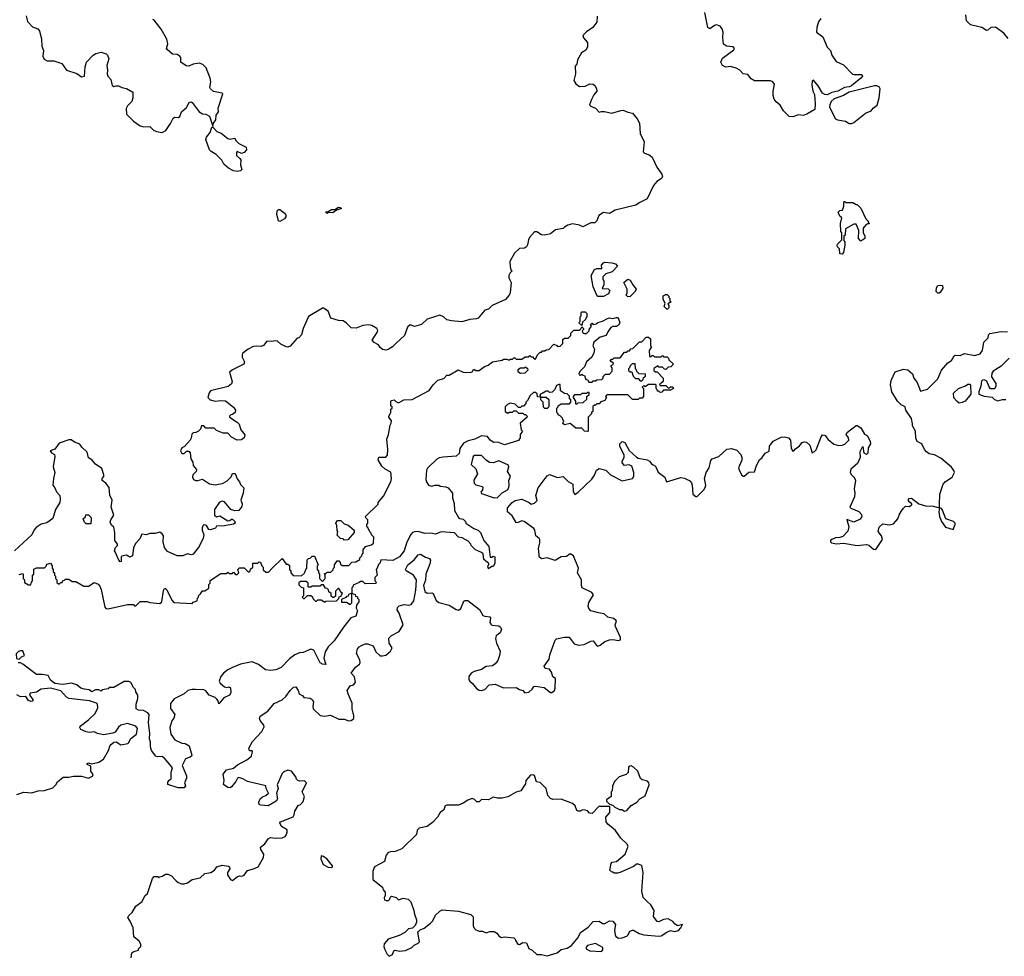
# Model space of a CAD drawing. Extents: x 2106670 to 2323771, y 35271 to 224896.
# Tile 79 of 256: x 2194919 to 2203461, y 62609 to 70734. Entities that reach past the tile are written whole.
import ezdxf

# ---------------------------------------------------------------- set-up
doc = ezdxf.new("R2010")
doc.units = 0

msp = doc.modelspace()

# ---------------------------------------------------------------- linework, layer by layer
at = {"layer": '0CON20XD'}
for points in [[(2199928.8, 70765), (2199925, 70712.5), (2199892.5, 70665), (2199835, 70628.8), (2199804.2, 70595.8), (2199810.8, 70575), (2199845.5, 70535.5), (2199844.5, 70495.5), (2199830.9, 70469.1), (2199794, 70445), (2199757.5, 70385), (2199751.7, 70348.3), (2199738.3, 70331.7), (2199740, 70265), (2199727.5, 70205), (2199745, 70177.5), (2199775, 70153.8), (2199825, 70156), (2199865, 70178), (2199895, 70174.2), (2199910.7, 70160.7), (2199924.3, 70135), (2199926.7, 70113.3), (2199899.5, 70080.5), (2199878.3, 70041.7), (2199862.5, 69995), (2199875, 69982.5), (2199915, 69967.5), (2199945, 69930), (2199965, 69937.5), (2199993.6, 69936.4), (2200055, 69922.5), (2200133.6, 69946.4), (2200155, 69947.5), (2200195, 69930), (2200235, 69922.5), (2200276.7, 69875), (2200296.1, 69836.1), (2200302, 69745), (2200336.2, 69675), (2200328.3, 69588.3), (2200340, 69575), (2200380.7, 69560.7), (2200405, 69542.5), (2200446.2, 69455), (2200490, 69395), (2200496.4, 69373.6), (2200487.5, 69355), (2200445, 69331.2), (2200416.2, 69295), (2200361.7, 69178.3), (2200292.5, 69145), (2200265, 69123.8), (2200085, 69082.5), (2200035, 69052.5), (2199985, 69060), (2199944.1, 69035.9), (2199925, 68987.5), (2199908.3, 68971.7), (2199875, 68970), (2199805, 68937.5), (2199775, 68952.5), (2199715, 68962.5), (2199675, 68952.5), (2199645, 68932.5), (2199635, 68923.3), (2199568.3, 68911.7), (2199522.7, 68877.3), (2199475, 68863.8), (2199445, 68866.2), (2199405, 68893.3), (2199385, 68892.5), (2199341.2, 68845), (2199332, 68825), (2199325, 68780), (2199315, 68762.5), (2199299.3, 68750.7), (2199255, 68750), (2199210.7, 68709.3), (2199170, 68635), (2199173, 68593), (2199180, 68565), (2199190, 68555), (2199173, 68537), (2199163.3, 68515), (2199163.3, 68495), (2199181.2, 68455), (2199173.3, 68365), (2199166.1, 68343.9), (2199133.6, 68306.4), (2199017.5, 68255), (2198985, 68222.5), (2198955, 68212.5), (2198896.7, 68145), (2198882.3, 68137.7), (2198825, 68132.5), (2198755, 68113.3), (2198665, 68121.2), (2198625, 68130), (2198596.1, 68156.1), (2198565, 68170), (2198453.3, 68136.7), (2198405, 68090), (2198345, 68072.5), (2198305, 68087.5), (2198283.3, 68065), (2198255.8, 67994.2), (2198185, 67927.5), (2198152.5, 67895), (2198115, 67872.5), (2198095, 67867.5), (2198065, 67872.5), (2198045, 67890), (2198033, 67913), (2197995, 67932.5), (2197977.5, 67955), (2198023.3, 68025), (2198026.4, 68036.4), (2198015.8, 68055.8), (2197975, 68081.2), (2197945, 68087.5), (2197895, 68080.8), (2197837, 68057), (2197795, 68060), (2197755, 68100), (2197725, 68120), (2197685, 68123.8), (2197617.5, 68145), (2197595.9, 68205.9), (2197555, 68230), (2197545, 68230), (2197425, 68157.5), (2197377.5, 68055), (2197365, 68000), (2197340, 67975), (2197325, 67970), (2197265, 67902.5), (2197245, 67892.5), (2197230, 67895), (2197185, 67920), (2197155.7, 67945.7), (2197135, 67949.2), (2197105, 67942.9), (2197063.8, 67946.2), (2197035, 67907.5), (2197015, 67897.5), (2196975, 67902.5), (2196945, 67897.5), (2196900, 67875), (2196853, 67837), (2196847.5, 67825), (2196850, 67805), (2196870, 67765), (2196862.5, 67745), (2196765, 67696.7), (2196740, 67675), (2196762.5, 67595), (2196757.5, 67575), (2196727.3, 67552.7), (2196575, 67513.3), (2196562.3, 67497.7), (2196551.2, 67455), (2196572.5, 67435), (2196615, 67425.7), (2196665, 67431.2), (2196705, 67428), (2196775, 67372.5), (2196790, 67345), (2196787.5, 67325), (2196765, 67307.5), (2196750, 67305), (2196740, 67295), (2196740, 67285), (2196805, 67243.3), (2196822.5, 67225), (2196837.5, 67175), (2196871.7, 67131.7), (2196867.5, 67105), (2196841.7, 67088.3), (2196805, 67087.5), (2196755, 67112.5), (2196725, 67147.5), (2196685, 67147.5), (2196625, 67170), (2196605, 67190), (2196535, 67190), (2196515, 67210), (2196495, 67210), (2196488.3, 67181.7), (2196470, 67165), (2196447, 67153), (2196425, 67150), (2196411.7, 67138.3), (2196407, 67103), (2196397.5, 67085), (2196348.3, 67031.7), (2196325, 67020), (2196313.3, 66995), (2196325, 66970), (2196345, 66970), (2196365, 66990), (2196385, 66990), (2196397, 66977), (2196403.6, 66923.6), (2196420, 66895), (2196422.5, 66865), (2196451.7, 66831.7), (2196450, 66815), (2196421.2, 66785), (2196418, 66765), (2196426.7, 66745), (2196445, 66736.2), (2196463.6, 66736.4), (2196505, 66747.5), (2196565, 66707.5), (2196615, 66700), (2196644.2, 66705.8), (2196678.8, 66711.2), (2196717.3, 66732.7), (2196752.9, 66767.1), (2196765, 66797.5), (2196788.3, 66798.3), (2196805, 66750), (2196826.7, 66725), (2196835, 66702.5), (2196863, 66673), (2196858.8, 66625), (2196837.5, 66565), (2196847.5, 66535), (2196845, 66510), (2196820, 66475), (2196785, 66472.5), (2196750, 66485), (2196695, 66552.5), (2196675, 66557.5), (2196651.7, 66548.3), (2196607.5, 66485), (2196610, 66435), (2196625, 66420), (2196655, 66430), (2196725, 66387.5), (2196741.7, 66388.3), (2196755, 66400), (2196765, 66400), (2196785, 66380), (2196786.7, 66365), (2196775, 66357.5), (2196696.1, 66343.9), (2196625, 66340), (2196617, 66323), (2196575, 66307.5), (2196560.7, 66310.7), (2196540, 66345), (2196525, 66352.5), (2196510, 66350), (2196502.5, 66325), (2196502.5, 66305), (2196516.7, 66265), (2196510, 66235), (2196476.1, 66163.9), (2196425, 66097.5), (2196405, 66092.5), (2196375, 66100), (2196335, 66083.3), (2196285, 66083.3), (2196201.7, 66121.7), (2196173.8, 66155), (2196163.3, 66205), (2196165.9, 66255.9), (2196155, 66273.3), (2196135, 66286.7), (2196093.6, 66276.4), (2196047.1, 66277.1), (2196015, 66264.4), (2195978.8, 66271.2), (2195960.7, 66229.3), (2195926.4, 66193.6), (2195907.5, 66155), (2195898.3, 66081.7), (2195875, 66072.5), (2195845, 66087.5), (2195805, 66080), (2195800, 66075), (2195800, 66035), (2195791.7, 66031.7), (2195780, 66045), (2195748.3, 66118.3), (2195740, 66125), (2195750, 66155), (2195767, 66173), (2195767.5, 66185), (2195744, 66215), (2195744.1, 66284.1), (2195735, 66330), (2195715, 66347.5), (2195703.3, 66375), (2195708.5, 66395), (2195734.6, 66435), (2195713.1, 66505), (2195720.6, 66565), (2195699.4, 66609.4), (2195695.7, 66675.7), (2195665, 66713.8), (2195633.8, 66735), (2195634.2, 66755), (2195648, 66772), (2195648.8, 66785), (2195631.5, 66841.5), (2195575, 66876.9), (2195545, 66914.4), (2195515, 66932.5), (2195505, 66983.3), (2195456.7, 67025), (2195441.7, 67051.7), (2195395, 67069.2), (2195365, 67089.2), (2195345, 67089.4), (2195261.1, 67058.9), (2195222.2, 67007.8), (2195182.5, 66995), (2195193.3, 66975), (2195220.5, 66960.5), (2195224, 66945), (2195209.1, 66855), (2195222.5, 66805), (2195211.4, 66755), (2195207.5, 66695), (2195225, 66673.8), (2195238.5, 66638.5), (2195267.1, 66605), (2195270.8, 66575), (2195266, 66545), (2195230, 66485), (2195205, 66406.2), (2195155, 66370), (2195105, 66357.3), (2195060.7, 66329.3), (2195042.9, 66307.1), (2195023.1, 66265), (2194875, 66126.7)], [(2194975.9, 70765.9), (2194987, 70717), (2195030.7, 70670.7), (2195075, 70653.3), (2195090, 70635), (2195108.1, 70568.1), (2195112, 70505), (2195126.7, 70465), (2195118.3, 70418.3), (2195130.7, 70390.7), (2195157, 70377), (2195215, 70376.2), (2195285, 70353.3), (2195323.8, 70295), (2195415.6, 70265.6), (2195455, 70236.7), (2195480, 70245), (2195488, 70325), (2195498.8, 70365), (2195555, 70426.2), (2195578.3, 70441.7), (2195625, 70452.5), (2195668.3, 70438.3), (2195680, 70425), (2195691.2, 70395), (2195676, 70335), (2195681.2, 70295), (2195678, 70265), (2195684.3, 70244.3), (2195710, 70215), (2195721.7, 70161.7), (2195735, 70153.3), (2195755, 70161.2), (2195775, 70160), (2195805, 70144.2), (2195845.9, 70135.9), (2195900, 70105), (2195900, 70055), (2195890.8, 70025), (2195854, 69985), (2195843.9, 69963.9), (2195846.7, 69915), (2195905, 69853.3), (2195965, 69813.3), (2195995, 69803.8), (2196046.7, 69806.7), (2196080, 69775), (2196105, 69762.5), (2196155, 69756.2), (2196186.4, 69773.6), (2196227, 69833), (2196250, 69880), (2196265, 69886.7), (2196297.5, 69885), (2196307.5, 69895), (2196322.5, 69935), (2196365, 69972.5), (2196390, 70015), (2196405, 70020), (2196416, 70015), (2196474.4, 69934.4), (2196505, 69916.2), (2196535, 69914), (2196566.7, 69896.7), (2196595, 69810), (2196600, 69835), (2196620, 69865), (2196624.2, 69905.8), (2196643.3, 69935), (2196641.2, 69965), (2196680, 70090), (2196675, 70096.7), (2196600.9, 70110.9), (2196574, 70135), (2196568, 70145), (2196576.9, 70195), (2196570, 70225), (2196537.5, 70315), (2196507.5, 70345), (2196475, 70356.2), (2196425, 70348.8), (2196385, 70330), (2196362.7, 70332.7), (2196317.5, 70365), (2196316, 70405), (2196308.3, 70418.3), (2196285, 70430.8), (2196244.1, 70434.1), (2196197.5, 70475), (2196193.3, 70485), (2196203.3, 70525), (2196196.7, 70565), (2196145, 70650), (2196085, 70728.8), (2196073.3, 70736.7)], [(2201868.8, 70745), (2201850, 70715), (2201835.7, 70665), (2201832.5, 70625), (2201887.5, 70585), (2201923.9, 70493.9), (2201952.5, 70465), (2201966, 70425), (2202001.7, 70371.7), (2202065, 70343.3), (2202145, 70262.5), (2202157, 70257), (2202225, 70257.5), (2202230, 70245), (2202217.5, 70225), (2202135, 70161.2), (2202115, 70151.2), (2202075, 70146), (2202017.7, 70112.3), (2201965, 70102), (2201925, 70080.8), (2201905, 70084), (2201885, 70096), (2201845, 70160), (2201805, 70210), (2201795, 70200), (2201792.3, 70167.7), (2201800.8, 70115), (2201812.9, 70085), (2201818.6, 70005), (2201816.4, 69953.6), (2201746.7, 69913.3), (2201715, 69902.7), (2201675, 69907.5), (2201625, 69890), (2201595, 69894.2), (2201544.1, 69944.1), (2201515, 69992.5), (2201480.5, 70020.5), (2201464.1, 70044.1), (2201456.2, 70075), (2201456.2, 70115), (2201467.5, 70175), (2201452.5, 70195), (2201433.9, 70203.9), (2201295, 70202), (2201265, 70220), (2201235, 70257.5), (2201195, 70263.3), (2201165, 70296.7), (2201133.6, 70313.6), (2201085, 70326.2), (2201045, 70322.5), (2201016.7, 70335), (2201002, 70365), (2201015, 70400), (2201115, 70471.2), (2201120, 70485), (2201107.3, 70497.3), (2201050, 70505), (2201025, 70520), (2201017.7, 70577.7), (2201020.9, 70625), (2201013.1, 70653.1), (2200995, 70676.7), (2200965, 70688.8), (2200946.4, 70683.6), (2200907, 70653), (2200890, 70665), (2200863.8, 70795)], [(2203495, 70570), (2203455.9, 70615.9), (2203385, 70667.5), (2203343, 70667), (2203318.3, 70641.7), (2203305, 70640), (2203267, 70667), (2203168.3, 70688.3), (2203133.3, 70725), (2203126.1, 70776.1)], [(2202135, 69833.8), (2202155, 69841.2), (2202256.4, 69923.6), (2202305, 69943.3), (2202324.1, 69965.9), (2202359.3, 69990.7), (2202376.4, 70056.4), (2202382.5, 70135), (2202375, 70150), (2202355, 70160), (2202335, 70161.2), (2202115, 70104), (2202065, 70076), (2201984.3, 70045.7), (2201958.8, 70025), (2201945.8, 69995), (2201945.6, 69975), (2201997.1, 69875), (2202015, 69864.5), (2202082.3, 69852.3), (2202115, 69834), (2202135, 69833.8)], [(2196805, 69416), (2196772.5, 69422.5), (2196730, 69445), (2196690.7, 69480.7), (2196672.5, 69515), (2196622.5, 69565), (2196579.5, 69589.5), (2196566, 69605), (2196534.2, 69695), (2196540, 69715), (2196571.4, 69755), (2196585, 69800), (2196595, 69800), (2196627.8, 69765), (2196668.1, 69748.1), (2196725, 69702.5), (2196741.7, 69698.3), (2196785, 69706.7), (2196793.3, 69685), (2196819.7, 69659.7), (2196885, 69626.7), (2196886.7, 69605), (2196865, 69581.2), (2196843.8, 69573.8), (2196805, 69590), (2196798.3, 69581.7), (2196800, 69555), (2196829.4, 69529.4), (2196836, 69515), (2196834.4, 69474.4), (2196846.2, 69435), (2196835, 69421.2), (2196805, 69416)], [(2197585, 69053.3), (2197573, 69067), (2197595, 69070), (2197625, 69086.7), (2197651.7, 69088.3), (2197683.6, 69106.4), (2197700, 69105), (2197710, 69095), (2197668.3, 69081.7), (2197635, 69057.5), (2197595, 69060), (2197585, 69053.3)], [(2202055, 68700), (2202033, 68703), (2202030, 68745), (2202013, 68763), (2202010, 68775), (2202013.6, 68786.4), (2202050, 68825), (2202050, 68885), (2202042.5, 68895), (2202040, 68965), (2202050, 69015), (2202035, 69030), (2202020, 69065), (2202033, 69077), (2202058.3, 69081.7), (2202070, 69115), (2202070, 69155), (2202075, 69157.5), (2202088.3, 69148.3), (2202147, 69147), (2202175, 69130), (2202185, 69130), (2202215, 69100), (2202260, 69005), (2202280, 68985), (2202280, 68975), (2202290, 68965), (2202261.7, 68958.3), (2202237.5, 68925), (2202237, 68887), (2202250, 68855), (2202250, 68835), (2202215, 68812.5), (2202196.7, 68835), (2202197.5, 68905), (2202175, 68960), (2202155, 68960), (2202081.7, 68918.3), (2202080, 68865), (2202070, 68855), (2202067.5, 68835), (2202068.3, 68818.3), (2202076.7, 68805), (2202076.4, 68776.4), (2202066.1, 68713.9), (2202055, 68700)], [(2197175, 68983.3), (2197165, 68990), (2197150, 69045), (2197151.2, 69075), (2197165, 69086.2), (2197175, 69086), (2197221.5, 69051.5), (2197227.9, 69037.9), (2197226.6, 69023.4), (2197215, 69006), (2197175, 68983.3)], [(2199935, 68333.3), (2199925, 68342.5), (2199894.6, 68415), (2199877.1, 68515), (2199905, 68565.6), (2199925, 68575.6), (2199970, 68575), (2199967.5, 68605), (2199982.5, 68625), (2199995, 68630), (2200056.7, 68625), (2200088.8, 68615), (2200105.6, 68594.4), (2200060, 68545), (2200005, 68530), (2199978.3, 68501.7), (2199977.5, 68485), (2199987.5, 68465), (2199987.5, 68435), (2199971.7, 68401.7), (2200025, 68397.5), (2200037.5, 68385), (2200027.5, 68355), (2199985, 68333.8), (2199935, 68333.3)], [(2200195, 68330), (2200180, 68345), (2200190, 68365), (2200190, 68395), (2200160, 68455), (2200195, 68482.5), (2200216.2, 68475), (2200236.7, 68435), (2200266.1, 68396.1), (2200257.5, 68375), (2200215, 68332.5), (2200195, 68330)], [(2202895, 68360), (2202885, 68360), (2202870, 68375), (2202872.3, 68407.7), (2202885, 68426.7), (2202905, 68431.2), (2202925, 68427.5), (2202926.7, 68405), (2202904.2, 68365.8), (2202895, 68360)], [(2200535, 68220), (2200510, 68245), (2200520, 68275), (2200500, 68305), (2200501.7, 68338.3), (2200525, 68350), (2200535, 68350), (2200550, 68335), (2200550, 68325), (2200560, 68315), (2200560, 68295), (2200570, 68285), (2200541.7, 68268.3), (2200550, 68255), (2200550, 68235), (2200535, 68220)], [(2199795, 68080), (2199770, 68105), (2199780, 68115), (2199780, 68155), (2199790, 68165), (2199790, 68195), (2199795, 68200), (2199825, 68200), (2199840, 68185), (2199840, 68155), (2199830, 68145), (2199828.3, 68131.7), (2199801.7, 68108.3), (2199795, 68080)], [(2199920, 68095), (2199935, 68107.5), (2199975, 68118.8), (2200018.3, 68141.7), (2200035, 68146.2), (2200065, 68142.5), (2200095, 68150), (2200105, 68150), (2200115, 68140), (2200126.4, 68103.6), (2200115, 68082.5), (2200095, 68073.3), (2200065, 68072.5), (2200047, 68063), (2200020, 68025), (2200006.7, 67993.3), (2199955, 67980), (2199900, 67935), (2199890, 67905), (2199906.2, 67875), (2199901.2, 67845), (2199882.9, 67807.1), (2199836.7, 67765), (2199818.3, 67721.7), (2199782.5, 67685), (2199770, 67665), (2199771.7, 67651.7), (2199785, 67650), (2199795, 67660), (2199805, 67650), (2199818.3, 67648.3), (2199831.7, 67611.7), (2199848.3, 67608.3), (2199855, 67590), (2199885, 67590), (2199895, 67600), (2199915, 67600), (2199925, 67610), (2199968.3, 67611.7), (2199980, 67625), (2199981.7, 67638.3), (2200001.7, 67658.3), (2200035, 67660), (2200060, 67685), (2200060, 67715), (2200050, 67725), (2200050, 67735), (2200068.3, 67741.7), (2200070, 67755), (2200041.7, 67771.7), (2200051.7, 67788.3), (2200065, 67790), (2200075, 67800), (2200128.3, 67801.7), (2200165, 67850), (2200185, 67850), (2200195, 67860), (2200208.3, 67861.7), (2200221.7, 67878.3), (2200238.3, 67881.7), (2200295, 67940), (2200315, 67940), (2200355, 67980), (2200375, 67980), (2200390, 67965), (2200390, 67905), (2200400, 67895), (2200380, 67865), (2200381.7, 67811.7), (2200395, 67810), (2200405, 67820), (2200415, 67820), (2200425, 67810), (2200485, 67810), (2200495, 67820), (2200505, 67810), (2200535, 67810), (2200548.3, 67798.3), (2200551.7, 67781.7), (2200590, 67745), (2200568.3, 67721.7), (2200545, 67720), (2200525, 67700), (2200511.7, 67701.7), (2200495, 67720), (2200465, 67720), (2200455, 67730), (2200421.7, 67708.3), (2200421.7, 67691.7), (2200435, 67680), (2200448.3, 67678.3), (2200500, 67625), (2200500, 67595), (2200485, 67580), (2200470, 67575), (2200475, 67560), (2200525, 67560), (2200545, 67540), (2200555, 67540), (2200565, 67550), (2200585, 67550), (2200590, 67535), (2200565, 67520), (2200505, 67520), (2200488.3, 67501.7), (2200475, 67500), (2200465, 67510), (2200451.7, 67511.7), (2200450, 67525), (2200440, 67535), (2200440, 67565), (2200435, 67570), (2200375, 67570), (2200345, 67550), (2200335, 67560), (2200320, 67545), (2200330, 67535), (2200330, 67465), (2200318.3, 67451.7), (2200295, 67450), (2200285, 67440), (2200235, 67440), (2200195, 67480), (2200011.7, 67478.3), (2200000, 67465), (2200010, 67455), (2199995, 67430), (2199961.7, 67418.3), (2199945, 67400), (2199925, 67400), (2199915, 67390), (2199905, 67390), (2199891.7, 67378.3), (2199890, 67335), (2199880, 67325), (2199880, 67315), (2199850, 67285), (2199850, 67165), (2199845, 67160), (2199820, 67165), (2199795, 67190), (2199745, 67190), (2199695, 67230), (2199645, 67220), (2199631.7, 67231.7), (2199640, 67255), (2199630, 67265), (2199628.3, 67278.3), (2199608.3, 67298.3), (2199590, 67305), (2199590, 67315), (2199580, 67325), (2199580, 67365), (2199590, 67375), (2199590, 67385), (2199615, 67400), (2199688.3, 67401.7), (2199700, 67415), (2199700, 67435), (2199690, 67445), (2199688.3, 67468.3), (2199668.3, 67488.3), (2199645, 67490), (2199610, 67515), (2199608.3, 67568.3), (2199595, 67570), (2199575, 67560), (2199560, 67525), (2199538.3, 67501.7), (2199515, 67500), (2199505, 67510), (2199485, 67510), (2199431.7, 67478.3), (2199440, 67460), (2199485, 67460), (2199508.3, 67438.3), (2199510, 67375), (2199495, 67360), (2199475, 67360), (2199461.7, 67371.7), (2199460, 67415), (2199440, 67435), (2199440, 67460), (2199411.7, 67461.7), (2199408.3, 67488.3), (2199395, 67500), (2199375, 67500), (2199347.5, 67475), (2199325, 67430), (2199310, 67415), (2199310, 67405), (2199288.3, 67381.7), (2199275, 67380), (2199265, 67370), (2199245, 67370), (2199218.3, 67398.3), (2199175, 67406.2), (2199150, 67395), (2199130, 67375), (2199130, 67335), (2199155, 67320), (2199165, 67330), (2199195, 67330), (2199205, 67340), (2199225, 67340), (2199245, 67320), (2199285, 67320), (2199295, 67310), (2199308.3, 67308.3), (2199320, 67295), (2199318.3, 67281.7), (2199260, 67235), (2199270, 67175), (2199280, 67165), (2199260, 67135), (2199260, 67105), (2199247, 67083), (2199125, 67046.7), (2199068.1, 67068.1), (2199032.5, 67065), (2199000, 67085), (2198978.3, 67118.3), (2198925, 67122.5), (2198866.2, 67095), (2198809.1, 67080.9), (2198769.8, 67060.2), (2198738.2, 67015), (2198730.9, 66969.1), (2198705, 66946.7), (2198592, 66938), (2198557.5, 66932.5), (2198538.1, 66921.9), (2198457.8, 66842.2), (2198449.2, 66825), (2198443.3, 66745), (2198446.7, 66725), (2198465.8, 66695.8), (2198495, 66685.8), (2198520, 66695), (2198555, 66695.8), (2198567, 66687), (2198615, 66682.5), (2198635, 66674), (2198673.3, 66625), (2198673.3, 66585), (2198687.2, 66537.2), (2198690.6, 66475), (2198726.7, 66416.7), (2198737.5, 66407.5), (2198765, 66400), (2198785, 66380), (2198790, 66365), (2198858.8, 66318.8), (2198897.5, 66305), (2198917.5, 66285), (2198945.7, 66215.7), (2198987.5, 66165), (2199001.7, 66071.7), (2199015, 66070), (2199025, 66080), (2199040, 66075), (2199040, 66015), (2199025, 65990), (2199015, 65990), (2198985, 65970), (2198980, 65995), (2198990, 66005), (2198990, 66015), (2198945, 66050), (2198940, 66100), (2198925, 66112.5), (2198873.3, 66135), (2198835, 66172.5), (2198832.5, 66185), (2198808.8, 66208.8), (2198757.7, 66237.7), (2198725, 66246), (2198691.3, 66281.3), (2198575, 66291.4), (2198525, 66270), (2198485, 66278), (2198435, 66275.8), (2198375, 66294.2), (2198347.7, 66292.3), (2198325.7, 66284.3), (2198311.5, 66268.5), (2198278, 66202), (2198252.9, 66125), (2198215, 66074.3), (2198155, 66041.4), (2198051.7, 66048.3), (2198046.7, 66023.3), (2198031.7, 66008.3), (2198020, 65975), (2198010, 65965), (2198020, 65915), (2198000, 65895), (2198000, 65865), (2198010, 65855), (2198008.3, 65841.7), (2197915, 65840), (2197895, 65860), (2197875, 65860), (2197865, 65850), (2197811.7, 65828.3), (2197810, 65815), (2197800, 65805), (2197800, 65760), (2197828.3, 65748.3), (2197831.7, 65731.7), (2197848.3, 65728.3), (2197850, 65715), (2197860, 65705), (2197860, 65685), (2197840, 65655), (2197838.3, 65628.3), (2197850, 65605), (2197835, 65560), (2197792.5, 65545), (2197726.7, 65465), (2197646.2, 65345), (2197595.9, 65294.1), (2197569.3, 65250.7), (2197556.4, 65196.4), (2197575, 65140), (2197545, 65142.5), (2197525, 65153.3), (2197470, 65265), (2197445, 65272.5), (2197377.5, 65245), (2197345, 65240.8), (2197305.4, 65224.6), (2197260.4, 65189.6), (2197186.7, 65115), (2197140, 65095), (2197095, 65087.5), (2197050, 65095), (2196990.8, 65140.8), (2196935, 65163.3), (2196835.8, 65144.2), (2196765.8, 65114.2), (2196725, 65093.8), (2196685.9, 65064.1), (2196662.5, 65035), (2196650, 64995), (2196657.5, 64977.5), (2196695, 64947.5), (2196715, 64940), (2196737.5, 64947.5), (2196746.7, 64936.7), (2196750, 64895), (2196740, 64875), (2196690, 64850), (2196645, 64800), (2196640, 64825), (2196630, 64840), (2196613.6, 64853.6), (2196564, 64875), (2196532.5, 64912.5), (2196515, 64919.2), (2196444.5, 64924.5), (2196415, 64924.4), (2196376.3, 64913.7), (2196345, 64884.3), (2196258.3, 64841.7), (2196227.9, 64802.1), (2196227.5, 64757.5), (2196265.7, 64705), (2196255.7, 64675), (2196237.8, 64652.2), (2196220, 64595), (2196231.2, 64535), (2196265.7, 64485.7), (2196325, 64458.1), (2196355, 64455.6), (2196390, 64435), (2196412.5, 64355), (2196410, 64345), (2196397.5, 64335), (2196357, 64323), (2196327.5, 64265), (2196366.2, 64175), (2196366.7, 64155), (2196350, 64115), (2196358.3, 64088.3), (2196345, 64070), (2196295, 64070), (2196205, 64100), (2196205, 64120), (2196215, 64137.5), (2196231.7, 64148.3), (2196232.5, 64205), (2196243.3, 64243.3), (2196175, 64326.7), (2196151.7, 64341.7), (2196115, 64340), (2196100, 64345), (2196063.3, 64395), (2196052.5, 64425), (2196054.4, 64465), (2196044.2, 64495.8), (2196047.5, 64545), (2196035.8, 64635), (2196042.5, 64705), (2196030.6, 64720.6), (2195991.7, 64741.7), (2195950, 64745), (2195930, 64755), (2195930, 64795), (2195943.8, 64845), (2195943, 64873), (2195925, 64902.5), (2195922.5, 64922.5), (2195905, 64940), (2195883.3, 64983.3), (2195865, 64994), (2195826.2, 64993.8), (2195735, 64940), (2195695, 64940), (2195685, 64930), (2195635, 64920), (2195625, 64910), (2195605, 64920), (2195575, 64920), (2195545, 64904.2), (2195521.7, 64921.7), (2195480, 64925), (2195450, 64935), (2195414, 64964), (2195369.3, 64979.3), (2195294.7, 64965.3), (2195268.1, 64968.1), (2195227.5, 64975), (2195210.9, 64985), (2195186, 65005), (2195165, 65043.3), (2195115, 65052.5), (2195065, 65052.5), (2194945, 65144), (2194925, 65153.8), (2194906.4, 65153.6)], [(2194915, 65920), (2194945, 65930), (2194950, 65925), (2194950, 65885), (2194960, 65875), (2194961.7, 65851.7), (2194995, 65830), (2195015, 65830), (2195020, 65855), (2195030, 65865), (2195030, 65915), (2195040, 65925), (2195041.7, 65968.3), (2195065, 65980), (2195135, 65980), (2195148.3, 65991.7), (2195155, 66010), (2195185, 66020), (2195200, 65995), (2195200, 65975), (2195210, 65965), (2195210, 65945), (2195220, 65935), (2195220, 65915), (2195230, 65905), (2195230, 65885), (2195240, 65875), (2195241.7, 65851.7), (2195255, 65840), (2195265, 65840), (2195275, 65850), (2195288.3, 65851.7), (2195291.7, 65868.3), (2195308.3, 65871.7), (2195315, 65880), (2195345, 65880), (2195375, 65860), (2195405, 65860), (2195475, 65820), (2195515, 65820), (2195565, 65850), (2195598.3, 65838.3), (2195615, 65820), (2195625, 65790), (2195657.3, 65637.3), (2195666, 65626), (2195685, 65623.8), (2195855, 65660), (2195905, 65660), (2195915, 65650), (2195925, 65650), (2195965, 65687.5), (2196025, 65686.7), (2196048.3, 65678.3), (2196135, 65670), (2196152.5, 65685), (2196167, 65783), (2196175, 65800), (2196185, 65800), (2196195, 65787.5), (2196238, 65698), (2196255, 65676.7), (2196415, 65670), (2196425, 65680), (2196458.3, 65691.7), (2196460, 65715), (2196470, 65725), (2196470, 65735), (2196488.3, 65751.7), (2196505, 65780), (2196525, 65780), (2196558.3, 65801.7), (2196560, 65835), (2196570, 65845), (2196571.7, 65868.3), (2196665, 65930), (2196715, 65930), (2196725, 65940), (2196735, 65930), (2196765, 65930), (2196775, 65940), (2196791.7, 65921.7), (2196805, 65920), (2196820, 65935), (2196810, 65965), (2196825, 65980), (2196865, 65980), (2196905, 65940), (2196918.3, 65951.7), (2196921.7, 65968.3), (2196940, 65985), (2196941.7, 66018.3), (2196985, 66020), (2196995, 66030), (2197008.3, 66028.3), (2197020, 65995), (2197030, 65985), (2197031.7, 65961.7), (2197055, 65940), (2197078.3, 65941.7), (2197110, 65975), (2197195, 66060), (2197231.7, 66011.7), (2197245, 66010), (2197258.3, 65998.3), (2197260, 65965), (2197270, 65955), (2197270, 65935), (2197291.7, 65911.7), (2197365, 65910), (2197388.3, 65931.7), (2197400, 65965), (2197410, 65975), (2197411.7, 66048.3), (2197425, 66060), (2197438.3, 66061.7), (2197455, 66080), (2197475, 66080), (2197507.5, 66005), (2197500, 65995), (2197500, 65965), (2197510, 65955), (2197510, 65935), (2197520, 65925), (2197520, 65885), (2197545, 65860), (2197570, 65885), (2197570, 65915), (2197561.7, 65928.3), (2197575, 65930), (2197585, 65940), (2197618.3, 65941.7), (2197638.3, 65961.7), (2197640, 65975), (2197650, 65985), (2197650, 66005), (2197671.7, 66038.3), (2197688.3, 66038.3), (2197700, 66025), (2197701.7, 66011.7), (2197715, 66000), (2197775, 66000), (2197801.7, 66028.3), (2197835, 66030), (2197868.3, 66051.7), (2197870, 66065), (2197888.3, 66081.7), (2197890, 66095), (2197900, 66105), (2197900, 66135), (2197920, 66165), (2197971.7, 66178.3), (2197988.3, 66191.7), (2197990, 66245), (2197970, 66265), (2197968.3, 66278.3), (2197955, 66290), (2197938.3, 66328.3), (2197930, 66335), (2197930, 66355), (2197940, 66365), (2197940, 66395), (2197921.7, 66411.7), (2197920, 66425), (2198028.3, 66531.7), (2198030, 66545), (2198075, 66600), (2198140, 66725), (2198143.8, 66755), (2198138.3, 66808.3), (2198090, 66835), (2198061.7, 66861.7), (2198030, 66915), (2198035, 66940), (2198095, 66940), (2198110, 66955), (2198112.5, 67005), (2198103.8, 67095), (2198118.8, 67135), (2198132.5, 67215), (2198142.5, 67235), (2198143, 67253), (2198122.5, 67285), (2198122.5, 67295), (2198140, 67325), (2198140, 67355), (2198150, 67365), (2198150, 67375), (2198140, 67385), (2198140, 67425), (2198145, 67430), (2198167, 67437), (2198181.7, 67421.7), (2198205, 67410), (2198250, 67435), (2198325, 67440), (2198471.7, 67518.3), (2198505, 67567.5), (2198545, 67606.2), (2198598.3, 67621.7), (2198625, 67650), (2198645, 67650), (2198723, 67697), (2198767, 67677), (2198826.1, 67673.9), (2198845, 67680), (2198855, 67700), (2198865, 67700), (2198875, 67690), (2198905, 67690), (2198950, 67725), (2198982.5, 67737.5), (2199020, 67765), (2199105, 67780), (2199115, 67787.5), (2199145, 67787.5), (2199165, 67780), (2199175, 67790), (2199195, 67790), (2199205, 67800), (2199215, 67800), (2199225, 67790), (2199275, 67790), (2199305, 67810), (2199335, 67810), (2199345, 67820), (2199355, 67810), (2199368.3, 67808.3), (2199381.7, 67791.7), (2199395, 67790), (2199410, 67825), (2199435, 67850), (2199445, 67850), (2199455, 67860), (2199475, 67860), (2199485, 67870), (2199508.3, 67871.7), (2199551.7, 67918.3), (2199578.3, 67908.3), (2199585, 67900), (2199608.3, 67901.7), (2199630, 67925), (2199631.7, 67958.3), (2199645, 67970), (2199678.3, 67971.7), (2199700, 67995), (2199700, 68015), (2199725, 68040), (2199775, 68040), (2199788.3, 68051.7), (2199795, 68070), (2199810, 68055), (2199810, 68045), (2199800, 68035), (2199801.7, 68021.7), (2199815, 68010), (2199835, 68010), (2199860, 68035), (2199860, 68045), (2199880, 68075), (2199871.7, 68088.3), (2199885, 68100), (2199895, 68090), (2199920, 68095)], [(2199407, 66563), (2199396.2, 66605), (2199417.8, 66672.2), (2199495, 66776.2), (2199515, 66787.5), (2199585, 66763.3), (2199635, 66770), (2199676.6, 66726.6), (2199716.7, 66705), (2199719.7, 66639.7), (2199735, 66616.2), (2199765, 66635.8), (2199882.6, 66747.4), (2199906.4, 66783.6), (2199922.5, 66825), (2199945, 66840), (2200003.3, 66825), (2200045, 66786.7), (2200145, 66733.3), (2200236.1, 66753.9), (2200246.4, 66773.6), (2200246.7, 66805), (2200230.7, 66860.7), (2200205, 66873.3), (2200165, 66866.7), (2200145, 66890), (2200146.7, 66905), (2200163.3, 66935), (2200162.5, 66955), (2200126.7, 67035), (2200126.7, 67055), (2200145, 67073.3), (2200167.5, 67065), (2200205, 66997.5), (2200269.3, 66939.3), (2200285, 66930), (2200362.5, 66915), (2200382.5, 66905), (2200400.7, 66880.7), (2200415, 66873.3), (2200435, 66860), (2200459.3, 66809.3), (2200515.8, 66765), (2200530, 66725), (2200655, 66762), (2200685, 66756), (2200732.3, 66732.3), (2200746.7, 66715), (2200752.5, 66695), (2200758.3, 66618.3), (2200785, 66596.7), (2200795, 66596.7), (2200855, 66654), (2200866.9, 66675), (2200871.1, 66695), (2200861.1, 66755), (2200874.7, 66805.3), (2200900.8, 66845), (2200915, 66910), (2200926.4, 66923.6), (2200985, 66943.8), (2201055, 67007.5), (2201095, 67012.5), (2201140.7, 67000.7), (2201175, 66962.5), (2201184, 66935), (2201183.6, 66913.6), (2201156.2, 66845), (2201159.5, 66829.5), (2201181.2, 66785), (2201195, 66773.8), (2201205, 66773.8), (2201245, 66808.8), (2201295, 66812.5), (2201312.3, 66867.7), (2201336.7, 66915), (2201358.8, 66935), (2201385, 66973.3), (2201420.7, 66989.3), (2201423.3, 67035), (2201455, 67076.7), (2201525, 67112), (2201553.9, 67113.9), (2201587.5, 67105), (2201605.8, 67085), (2201611.2, 67015), (2201625, 66990), (2201635, 66992.5), (2201648.8, 67011.2), (2201683.5, 67036.5), (2201707.5, 67065), (2201725, 67071.2), (2201745, 67068.8), (2201775, 67043.3), (2201795, 66977.5), (2201815, 66986.7), (2201827.4, 67002.6), (2201872.5, 67115), (2201885, 67131.2), (2201905, 67128.8), (2201931.5, 67091.5), (2201981.7, 67051.7), (2202021.2, 67041.2), (2202055, 67042), (2202077.3, 67052.7), (2202112.5, 67085), (2202110, 67105), (2202090, 67135), (2202100, 67155), (2202175, 67213.3), (2202185, 67213.3), (2202215, 67193.3), (2202247, 67137), (2202275, 67122.5), (2202298, 67075), (2202298.8, 67055), (2202280.7, 67019.3), (2202276.6, 66973.4), (2202265, 66962), (2202244.3, 66974.3), (2202235, 67030), (2202225, 67020), (2202208.8, 66985), (2202210, 66935), (2202188.1, 66885), (2202130, 66835), (2202124.2, 66805), (2202134.3, 66785), (2202155, 66764.4), (2202164.6, 66754.6), (2202170, 66735), (2202157.5, 66665), (2202163.3, 66625), (2202160, 66595), (2202121.2, 66505), (2202130, 66495), (2202198.1, 66468.1), (2202221.2, 66441.2), (2202225.4, 66425), (2202209.2, 66400.8), (2202155, 66375.7), (2202095, 66397.5), (2202112.5, 66335), (2202104.5, 66295.5), (2202059.2, 66250.8), (2202035, 66241.1), (2201995, 66238.1), (2201963.3, 66225), (2201953.3, 66215), (2201953.3, 66205), (2201962.5, 66195), (2202005, 66187.5), (2202065, 66192.9), (2202185, 66173.6), (2202265, 66180.8), (2202286.2, 66175), (2202325, 66140), (2202345, 66138.8), (2202404, 66225), (2202395.7, 66255.7), (2202367.5, 66295), (2202375, 66330), (2202408.3, 66361.7), (2202465, 66352.5), (2202500.7, 66359.3), (2202537.5, 66405), (2202552.5, 66445), (2202572.5, 66475), (2202585, 66496.2), (2202605, 66513.3), (2202635, 66511.2), (2202657.5, 66525), (2202660, 66535), (2202635, 66550), (2202627.5, 66565), (2202635, 66580), (2202655, 66582.5), (2202720, 66535), (2202776.9, 66516.9), (2202844.4, 66514.4), (2202900, 66500), (2202894, 66465), (2202898, 66425), (2202915, 66381.2), (2202951.7, 66331.7), (2203018.3, 66311.7), (2203034, 66355), (2203034, 66365), (2203019.4, 66379.4), (2202952.5, 66405), (2202925, 66477.5), (2202915, 66492.5), (2202900, 66500), (2202898.8, 66525), (2202902.3, 66617.7), (2202931.2, 66705), (2202951.2, 66728.8), (2203007.5, 66765), (2203028.8, 66805), (2203023.6, 66823.6), (2203001.7, 66851.7), (2202908.8, 66928.8), (2202855, 66958.8), (2202808.3, 66968.3), (2202785, 66983.8), (2202767.5, 67005), (2202745, 67053.3), (2202703.6, 67073.6), (2202693.8, 67103.8), (2202691.2, 67165), (2202665, 67210), (2202663, 67227), (2202656.2, 67275), (2202606.7, 67345), (2202600, 67375), (2202565, 67393.3), (2202535, 67423.3), (2202484.2, 67505), (2202474.3, 67565), (2202478.8, 67605), (2202515, 67680), (2202585, 67702.5), (2202625, 67697.5), (2202665, 67662.5), (2202676.2, 67625), (2202705, 67586.7), (2202735, 67510), (2202795, 67527.5), (2202885, 67617.5), (2202915, 67693.3), (2202971.7, 67758.3), (2203003.9, 67776.1), (2203025, 67817.5), (2203035, 67822.5), (2203079.3, 67820.7), (2203115, 67836.7), (2203205, 67820), (2203252.5, 67835), (2203271.2, 67865), (2203282.5, 67935), (2203320, 67975), (2203325, 68000), (2203335, 68010), (2203435, 68030), (2203490, 68025)], [(2200315, 67600), (2200328.3, 67611.7), (2200331.7, 67628.3), (2200348.3, 67641.7), (2200348.3, 67658.3), (2200291.7, 67661.7), (2200271.7, 67681.7), (2200270, 67695), (2200260, 67705), (2200258.3, 67748.3), (2200233, 67747), (2200211.7, 67728.3), (2200210, 67715), (2200200, 67705), (2200201.7, 67691.7), (2200215, 67680), (2200228.3, 67678.3), (2200241.7, 67641.7), (2200261.7, 67621.7), (2200285, 67620), (2200301.7, 67601.7), (2200315, 67600)], [(2203504, 67796), (2203435, 67726.7), (2203365, 67683.3), (2203352.3, 67667.7), (2203351.2, 67635), (2203386.4, 67576.4), (2203387.5, 67555), (2203380, 67535), (2203375, 67530), (2203341.7, 67531.7), (2203328.3, 67548.3), (2203309.3, 67599.3), (2203285, 67610), (2203273, 67607), (2203263, 67597), (2203256.4, 67553.6), (2203240, 67505), (2203240, 67485), (2203285, 67467.5), (2203355, 67460), (2203375, 67437.5), (2203405, 67427.5), (2203445, 67440), (2203475, 67440)], [(2199265, 67667.5), (2199305, 67670), (2199330, 67695), (2199328.3, 67708.3), (2199315, 67710), (2199305, 67720), (2199295, 67710), (2199265, 67710), (2199240, 67695), (2199241.7, 67681.7), (2199265, 67667.5)], [(2203068.3, 67408.3), (2203050.7, 67420.7), (2203023, 67453), (2203020, 67495), (2203064.4, 67535.6), (2203123.6, 67556.4), (2203145, 67572.5), (2203161.7, 67571.7), (2203167.5, 67565), (2203170, 67485), (2203120, 67425), (2203095, 67412.5), (2203068.3, 67408.3)], [(2199755, 67400), (2199765, 67410), (2199808.3, 67411.7), (2199838.3, 67441.7), (2199840, 67465), (2199858.3, 67481.7), (2199860, 67500), (2199845, 67500), (2199835, 67490), (2199795, 67490), (2199785, 67480), (2199731.7, 67478.3), (2199720, 67465), (2199720, 67455), (2199740, 67425), (2199741.7, 67401.7), (2199755, 67400)], [(2199035, 66586.7), (2199065, 66587.5), (2199105, 66630), (2199150, 66655), (2199161.2, 66675), (2199166.2, 66695), (2199162.5, 66735), (2199176.2, 66775), (2199152, 66815), (2199161.2, 66855), (2199158.3, 66868.3), (2199075, 66906.2), (2199025, 66890), (2198995, 66893.8), (2198965, 66913.8), (2198925, 66954), (2198865, 66953.8), (2198854, 66945), (2198846.2, 66925), (2198836.7, 66875), (2198877.3, 66837.3), (2198891.2, 66795), (2198859.5, 66740.5), (2198862.3, 66712.3), (2198875, 66700), (2198933, 66683), (2198937.5, 66675), (2198932.5, 66655), (2198920, 66635), (2198925, 66622.5), (2199035, 66586.7)], [(2195886.2, 62595), (2195891.7, 62638.3), (2195908.3, 62651.7), (2195948.3, 62661.7), (2195950, 62675), (2195970, 62695), (2195970, 62715), (2195955, 62740), (2195908.3, 62778.3), (2195902.5, 62855), (2195877.5, 62915), (2195856.7, 62945), (2195865, 62962.5), (2195895, 62987.5), (2195927.5, 63045), (2195980, 63085), (2196005, 63132.5), (2196027.5, 63155), (2196070, 63285), (2196085, 63300), (2196115, 63300), (2196125, 63290), (2196131.7, 63298.3), (2196155, 63302.5), (2196185, 63322.5), (2196205, 63322.5), (2196235, 63306.7), (2196275, 63263.3), (2196295, 63250), (2196325, 63237.5), (2196345, 63237.5), (2196373.6, 63246.4), (2196414.1, 63275.9), (2196485, 63290), (2196525, 63326.2), (2196577.5, 63335), (2196610, 63355), (2196630, 63385), (2196675, 63400), (2196731.7, 63391.7), (2196740, 63385), (2196741.7, 63368.3), (2196722.5, 63335), (2196722.5, 63315), (2196747.5, 63275), (2196765, 63267.5), (2196808.3, 63301.7), (2196825, 63307.5), (2196845, 63302.5), (2196865, 63312.5), (2196895, 63352.5), (2196947.5, 63367.5), (2196986.4, 63383.6), (2197032.5, 63465), (2197036.2, 63495), (2197010.8, 63535), (2197009.2, 63555), (2197045.9, 63584.1), (2197075, 63626.7), (2197095, 63638.8), (2197135, 63632.5), (2197195, 63636), (2197222.5, 63647.5), (2197231.2, 63658.8), (2197240, 63685), (2197238.8, 63705), (2197190, 63735), (2197174.2, 63765.8), (2197180, 63775), (2197290, 63820), (2197299.2, 63835), (2197305, 63866.7), (2197335, 63916.7), (2197355, 63926), (2197378.9, 63951.1), (2197389.5, 63995), (2197369.2, 64035), (2197406, 64115), (2197390, 64130), (2197347.3, 64127.3), (2197332.4, 64132.4), (2197318.8, 64145), (2197313.3, 64165), (2197275.9, 64215.9), (2197245, 64222.5), (2197211.7, 64208.3), (2197196.7, 64195), (2197152.5, 64095), (2197162.5, 64065), (2197147.5, 64025), (2197156.2, 63975), (2197144, 63955), (2197075, 63914.6), (2197009.5, 63919.6), (2196996.4, 63926.4), (2196993.8, 63945), (2197005.9, 63974.1), (2197025, 63991.2), (2197055, 64003.3), (2197077.5, 64025), (2197057.5, 64065), (2197055, 64087.5), (2196895, 64124.3), (2196855, 64147.5), (2196821.2, 64158.8), (2196807, 64153), (2196793.3, 64125), (2196755, 64078.8), (2196745, 64071.2), (2196725, 64073.8), (2196688.3, 64098.3), (2196692, 64135), (2196685, 64187.5), (2196714.2, 64225.8), (2196775, 64240), (2196809.3, 64270.7), (2196888.3, 64311.7), (2196930, 64345), (2196937.5, 64385), (2196935, 64390), (2196911.7, 64391.7), (2196907.5, 64415), (2196938.7, 64471.3), (2197020.3, 64559.7), (2197039.3, 64600.7), (2197036.7, 64615), (2197003.8, 64655), (2196998.8, 64675), (2197005, 64693.3), (2197072, 64735), (2197127, 64803), (2197196.8, 64833.2), (2197227.4, 64862.6), (2197264.1, 64915.9), (2197295, 64944.2), (2197315.6, 64945.6), (2197333.6, 64913.6), (2197342.2, 64885), (2197375, 64867.8), (2197384.6, 64854.6), (2197437.8, 64847.8), (2197456.8, 64836.8), (2197467.2, 64815), (2197461.8, 64775), (2197465.9, 64755.9), (2197525, 64697.5), (2197565, 64692.5), (2197615, 64699.2), (2197687.5, 64665), (2197735, 64665.6), (2197775, 64651.4), (2197795.5, 64654.5), (2197817, 64673), (2197817.5, 64695), (2197802.5, 64755), (2197802.5, 64805), (2197767.5, 64885), (2197760.8, 64915), (2197784.4, 64955), (2197815.7, 64965), (2197833.2, 64985), (2197823.4, 65033.4), (2197793.8, 65065), (2197833, 65117), (2197867, 65143), (2197874, 65155), (2197870.3, 65180.3), (2197840.8, 65235), (2197850, 65275), (2197865, 65293.8), (2197884.4, 65305.6), (2197915, 65319.2), (2197935, 65319.4), (2197985, 65301.2), (2198009.4, 65249.4), (2198045, 65215.7), (2198065, 65214), (2198095, 65221.9), (2198135.7, 65254.3), (2198150, 65285), (2198123.6, 65325), (2198121.2, 65368.8), (2198145, 65391.4), (2198212, 65425), (2198244.3, 65485), (2198211.9, 65585), (2198194, 65615), (2198196, 65634), (2198212.3, 65647.7), (2198255, 65662), (2198295, 65655.8), (2198315, 65660), (2198338.5, 65691.5), (2198356.2, 65785), (2198362.5, 65875), (2198335, 65913.8), (2198272, 65952), (2198266.2, 65965), (2198285, 66004.2), (2198341.5, 66048.5), (2198375, 66090), (2198395, 66096.2), (2198440.5, 66070.5), (2198475, 66060), (2198483.3, 66045), (2198477.3, 66012.7), (2198443.6, 65923.6), (2198438.3, 65871.7), (2198422.5, 65825), (2198433.9, 65773.9), (2198455, 65757.5), (2198495, 65762.5), (2198506.4, 65756.4), (2198532.5, 65695), (2198555, 65677.5), (2198645, 65654.2), (2198705, 65617.5), (2198725, 65612), (2198746.2, 65625), (2198771.7, 65688.3), (2198784.3, 65695.7), (2198806.7, 65695), (2198907.9, 65617.9), (2198935.7, 65565.7), (2198955, 65558), (2198997.5, 65555), (2199003.3, 65545), (2198998, 65505), (2199005, 65488.8), (2199015, 65482.5), (2199075, 65474.2), (2199088.8, 65465), (2199097.5, 65445), (2199085.8, 65414.2), (2199051.4, 65388.6), (2199045.8, 65365), (2199054.5, 65324.5), (2199085.8, 65255), (2199082.7, 65217.3), (2199066.7, 65175), (2199043.3, 65145), (2199021.2, 65128.8), (2198965, 65122.5), (2198924.2, 65095.8), (2198861.7, 65078.3), (2198836.2, 65065), (2198814.3, 65035), (2198815.9, 65005.9), (2198823.8, 64995), (2198846.4, 64976.4), (2198881.3, 64931.3), (2198905, 64916.7), (2198925.5, 64915.5), (2198955, 64924.4), (2198990.8, 64965), (2199045, 64969.1), (2199115, 64938.5), (2199225, 64939.5), (2199255, 64922), (2199282.5, 64915), (2199300, 64895), (2199335, 64900), (2199364.3, 64925), (2199380.6, 64949.4), (2199395, 64952.9), (2199469.3, 64939.3), (2199525, 64897.5), (2199535, 64897.5), (2199558.8, 64915), (2199565.7, 64935), (2199567.7, 65017.7), (2199544.5, 65034.5), (2199533.3, 65075), (2199522.2, 65092.2), (2199515, 65098.6), (2199477.5, 65105), (2199467.5, 65125), (2199512.5, 65185), (2199517.5, 65225), (2199565, 65350), (2199575, 65362.5), (2199645, 65376.7), (2199685, 65376.2), (2199728.8, 65318.8), (2199767.3, 65307.3), (2199815, 65312.9), (2199875, 65343.8), (2199895, 65346.2), (2199919.7, 65309.7), (2199935, 65300), (2199955, 65307.5), (2199995, 65339.2), (2200035, 65354.2), (2200065, 65356.2), (2200115, 65347.5), (2200130, 65355), (2200132.5, 65375), (2200088.8, 65468.8), (2200086, 65485), (2200096.2, 65515), (2200091.2, 65525), (2200069.7, 65539.7), (2200021.4, 65551.4), (2199989.5, 65579.5), (2199939.2, 65589.2), (2199875, 65606.7), (2199856.1, 65626.1), (2199851.2, 65645), (2199855, 65677.5), (2199896.7, 65745), (2199883.3, 65765), (2199800, 65805), (2199794.2, 65824.2), (2199793.8, 65873.8), (2199757.5, 65935), (2199767.5, 65975), (2199723.9, 66083.9), (2199695, 66100), (2199661.7, 66078.3), (2199615, 66073.3), (2199565, 66041.2), (2199495, 66064), (2199445, 66056.7), (2199426.7, 66075), (2199424.2, 66094.2), (2199420, 66145), (2199431.9, 66195), (2199431.2, 66221.2), (2199424.2, 66234.2), (2199396.7, 66255), (2199388.8, 66305), (2199380.3, 66320.3), (2199295, 66380), (2199275, 66386.7), (2199235, 66370), (2199225, 66372.5), (2199190.2, 66430.2), (2199150.8, 66465), (2199151.7, 66498.3), (2199190, 66545), (2199216.1, 66563.9), (2199275, 66573.3), (2199340, 66545), (2199355, 66530), (2199385, 66540), (2199407, 66563)], [(2195535, 66360), (2195495, 66360), (2195480, 66375), (2195470, 66405), (2195488.3, 66421.7), (2195491.7, 66438.3), (2195515, 66437.5), (2195535, 66417.5), (2195540, 66405), (2195535, 66360)], [(2197735, 66220), (2197725, 66230), (2197703, 66233), (2197671.7, 66261.7), (2197680, 66295), (2197673, 66303), (2197670, 66345), (2197662.5, 66365), (2197675, 66390), (2197705, 66390), (2197735, 66360), (2197768.3, 66348.3), (2197820, 66305), (2197820, 66285), (2197765, 66222.5), (2197735, 66220)], [(2197565, 65680), (2197575, 65690), (2197668.3, 65691.7), (2197688.3, 65711.7), (2197691.7, 65728.3), (2197708.3, 65731.7), (2197710, 65745), (2197720, 65755), (2197701.7, 65771.7), (2197700, 65785), (2197688.3, 65798.3), (2197681.7, 65798.3), (2197660, 65775), (2197658.3, 65731.7), (2197645, 65720), (2197635, 65720), (2197621.7, 65731.7), (2197620, 65755), (2197601.7, 65771.7), (2197598.3, 65788.3), (2197585, 65800), (2197571.7, 65801.7), (2197555, 65830), (2197535, 65830), (2197525, 65820), (2197455, 65820), (2197445, 65810), (2197425, 65810), (2197420, 65815), (2197420, 65845), (2197405, 65860), (2197355, 65860), (2197341.7, 65848.3), (2197341.7, 65831.7), (2197361.7, 65811.7), (2197380, 65805), (2197380, 65735), (2197370, 65725), (2197381.7, 65711.7), (2197388.3, 65711.7), (2197415, 65740), (2197445, 65740), (2197458.3, 65728.3), (2197461.7, 65711.7), (2197485, 65690), (2197495, 65690), (2197505, 65700), (2197535, 65700), (2197565, 65680)], [(2197785, 65660), (2197800, 65675), (2197800, 65760), (2197771.7, 65748.3), (2197768.3, 65731.7), (2197755, 65730), (2197748.3, 65721.7), (2197710, 65705), (2197711.7, 65681.7), (2197755, 65680), (2197785, 65660)], [(2194915, 65187.5), (2194935, 65207.5), (2194961.7, 65218.3), (2194945, 65260), (2194925, 65260), (2194908.3, 65251.7), (2194888.3, 65231.7), (2194891.7, 65191.7), (2194915, 65187.5)], [(2194895, 64013.3), (2194955, 64031.2), (2195025, 64028), (2195080, 64045), (2195135, 64048), (2195205, 64068.8), (2195233.3, 64095), (2195247, 64123), (2195297, 64163), (2195345, 64163.3), (2195385, 64172.5), (2195455, 64172.5), (2195515, 64153.3), (2195549.5, 64170.4), (2195556, 64185), (2195536.7, 64215), (2195537, 64257), (2195503.3, 64273.3), (2195505, 64280), (2195515, 64286.7), (2195545, 64277.5), (2195606.4, 64293.6), (2195645, 64320), (2195690, 64395), (2195705, 64440), (2195735, 64467.5), (2195755, 64468.8), (2195795, 64442.5), (2195856.7, 64455), (2195866.6, 64463.4), (2195880.8, 64495), (2195932.3, 64535), (2195940.6, 64585), (2195925.4, 64605.4), (2195855, 64628.8), (2195795, 64614.4), (2195775, 64597.1), (2195747, 64553), (2195725.9, 64544.1), (2195645, 64530), (2195595, 64540.8), (2195565, 64555.5), (2195525, 64550), (2195495.4, 64555.4), (2195448.8, 64575), (2195439.2, 64595), (2195444, 64605), (2195515, 64659.4), (2195573.3, 64715), (2195598, 64765), (2195594.3, 64795), (2195584.2, 64805), (2195523.8, 64826.2), (2195345, 64844.4), (2195325, 64856.7), (2195275, 64910.5), (2195185, 64933.4), (2195105, 64926), (2195065, 64901.2), (2195009.2, 64890.8), (2195004, 64874), (2195036.7, 64835), (2195028.3, 64821.7), (2195015, 64818.8), (2194995, 64826.7), (2194976.7, 64855), (2194965, 64861.2), (2194925, 64860), (2194895, 64876.7)], [(2200165, 63867.5), (2200185, 63872.5), (2200223.6, 63916.4), (2200272.5, 63945), (2200300, 63975), (2200345, 64000), (2200380, 64095), (2200376.7, 64115), (2200365, 64127.5), (2200318.3, 64138.3), (2200305, 64150), (2200282.5, 64215), (2200245, 64250), (2200225, 64260), (2200211.7, 64258.3), (2200201.7, 64248.3), (2200197, 64203), (2200180, 64185), (2200120, 64165), (2200080, 64125), (2200062.5, 64085), (2200060, 64045), (2200050, 64035), (2200050, 63995), (2200010, 63965), (2200010, 63955), (2200031.7, 63931.7), (2200068.3, 63918.3), (2200081.7, 63901.7), (2200123, 63883), (2200141.7, 63881.7), (2200165, 63867.5)], [(2198125, 62610), (2198153.3, 62625), (2198163.9, 62656.1), (2198175, 62662.5), (2198215, 62653.8), (2198265, 62660), (2198320, 62685), (2198340, 62705), (2198375, 62722.5), (2198386.7, 62735), (2198372.5, 62815), (2198377.5, 62825), (2198391.7, 62838.3), (2198428, 62852), (2198482.5, 62895), (2198502.3, 62917.7), (2198526.2, 62965), (2198565, 63001.2), (2198585, 63011.2), (2198725, 63001.2), (2198831.7, 62971.7), (2198851.7, 62951.7), (2198853.9, 62873.9), (2198861.7, 62851.7), (2198875, 62837.5), (2198905, 62827.5), (2198935, 62827.5), (2198965, 62812.5), (2198996.4, 62823.6), (2199035, 62823.8), (2199059.5, 62809.6), (2199075, 62787.5), (2199095, 62772.5), (2199125, 62776.7), (2199205, 62770), (2199218.3, 62758.3), (2199220, 62745), (2199240, 62715), (2199255, 62712.5), (2199285, 62727.5), (2199317, 62727), (2199337, 62677), (2199365, 62663.3), (2199405, 62623.3), (2199445, 62623.3), (2199495, 62613.3), (2199581.7, 62638.3), (2199615, 62666.7), (2199669.5, 62680.4), (2199707.3, 62702.7), (2199765, 62772.5), (2199784.1, 62815.9), (2199849.5, 62860.4), (2199895, 62910), (2199945, 62912.5), (2199975, 62892.5), (2199995, 62892.5), (2200035, 62916.7), (2200065, 62912.5), (2200088.8, 62885), (2200080, 62835), (2200083.6, 62793.6), (2200090.7, 62780.7), (2200115, 62766.7), (2200145, 62768.8), (2200186.6, 62783.4), (2200198, 62795), (2200212.3, 62827.7), (2200235, 62836.7), (2200245, 62836.7), (2200293.8, 62806.2), (2200334.5, 62794.5), (2200465, 62784.6), (2200485, 62785.6), (2200531.7, 62818.3), (2200565, 62832.5), (2200603.4, 62823.4), (2200635, 62831.9), (2200655.7, 62855), (2200670, 62885), (2200625, 62873.8), (2200605, 62886.2), (2200585, 62911.2), (2200545, 62934.2), (2200505, 62929.2), (2200465, 62906.7), (2200450.5, 62910.4), (2200416.4, 62955), (2200424.3, 63005), (2200395, 63056), (2200363.4, 63083.4), (2200328.8, 63118.8), (2200316.5, 63175), (2200328.8, 63335), (2200316.4, 63396.4), (2200275, 63410), (2200243.6, 63386.4), (2200135, 63337.5), (2200105, 63330), (2200075, 63330), (2200065, 63340), (2200051.7, 63341.7), (2200040, 63355), (2200050, 63415), (2200060, 63425), (2200095, 63432.5), (2200172.5, 63495), (2200196.7, 63565), (2200186.7, 63585), (2200134.4, 63635), (2200088.9, 63698.9), (2200020, 63755), (2200006.7, 63775), (2200002.5, 63815), (2200037.5, 63855), (2200038.3, 63908.3), (2199943, 63907), (2199885, 63847.5), (2199861.7, 63851.7), (2199845, 63870), (2199825, 63877.5), (2199805, 63880), (2199781.7, 63868.3), (2199765, 63867.5), (2199752.5, 63875), (2199737.5, 63915), (2199715, 63933.3), (2199615, 63972), (2199545, 63970), (2199525, 63976.7), (2199500, 64005), (2199487.5, 64065), (2199435, 64117.5), (2199403.6, 64123.6), (2199385, 64177.5), (2199373, 64183), (2199349.3, 64180.7), (2199310, 64135), (2199307.5, 64105), (2199266.4, 64043.6), (2199225, 64032.5), (2199155, 63992.5), (2199105, 63980), (2199065, 63980), (2199025, 63990), (2198985, 63967.5), (2198925, 63970), (2198905, 63950), (2198885, 63950), (2198865, 63970), (2198845, 63976.7), (2198806.4, 63963.6), (2198765, 63936.7), (2198725, 63920), (2198625, 63920), (2198610, 63915), (2198599.3, 63880.7), (2198567.5, 63855), (2198542.5, 63815), (2198499.3, 63770.7), (2198455, 63733.8), (2198385, 63720), (2198368.3, 63701.7), (2198362.5, 63665), (2198235, 63540), (2198175, 63516.7), (2198135, 63516), (2198115, 63508.8), (2198096.7, 63485), (2198085, 63432.5), (2197996.1, 63383.9), (2197982.3, 63347.7), (2197983.3, 63275), (2198065, 63207.5), (2198072.5, 63185), (2198090, 63165), (2198090, 63135), (2198080, 63115), (2198085, 63100), (2198098.3, 63091.7), (2198118.3, 63091.7), (2198130, 63105), (2198131.7, 63118.3), (2198145, 63130), (2198185, 63120), (2198205, 63100), (2198245, 63112.5), (2198290, 63105), (2198311.7, 63081.7), (2198337, 63007), (2198343, 62973), (2198362.5, 62925), (2198362.5, 62905), (2198350, 62875), (2198327, 62853), (2198291.7, 62848.3), (2198260, 62815), (2198210.7, 62789.3), (2198115, 62757.5), (2198081.7, 62718.3), (2198076.7, 62695), (2198083.8, 62675), (2198107.7, 62627.7), (2198125, 62610)], [(2197625, 63380), (2197632.5, 63385), (2197633.3, 63395), (2197585, 63452.5), (2197555, 63475.8), (2197535, 63480), (2197530, 63455), (2197552.9, 63405), (2197595, 63382), (2197625, 63380)], [(2199965, 62651.2), (2199978.8, 62665), (2199978.8, 62685), (2199915, 62720), (2199845, 62702.5), (2199833, 62687), (2199833.6, 62673.6), (2199865, 62657.5), (2199965, 62651.2)]]:
    msp.add_lwpolyline(points, dxfattribs=at)

doc.saveas('drawing.dxf')
